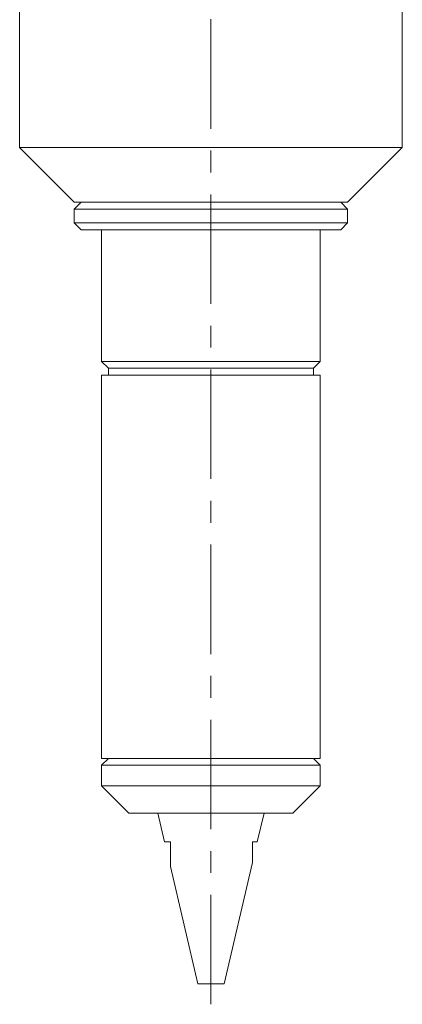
# Model space of a CAD drawing. Header units: inches. Extents: x 1.9 to 18.8, y 1.1 to 16.1.
# Tile 14 of 34: x 16.9 to 18.6, y 4.9 to 9.4. Entities that reach past the tile are written whole.
import ezdxf

# ---------------------------------------------------------------- set-up
doc = ezdxf.new("R2010")
doc.units = ezdxf.units.IN
doc.header["$MEASUREMENT"] = 0
doc.linetypes.add('CENTERX2', pattern=[0.8, 0.5, -0.1, 0.1, -0.1])
doc.layers.add('SLD-0', color=7, linetype='Continuous')

msp = doc.modelspace()

# ---------------------------------------------------------------- linework, layer by layer
at = {"color": 7, "linetype": 'Continuous', "lineweight": 15}
for p, q in [((18.6382, 8.8024), (18.6382, 10.8024)), ((16.8882, 9.518), (16.8882, 8.8024)), ((16.8882, 8.8024), (17.1382, 8.5524)), ((18.6382, 8.8024), (16.8882, 8.8024)), ((18.3882, 8.5524), (18.6382, 8.8024)), ((17.1695, 8.5524), (17.1382, 8.5212)), ((18.3882, 8.5524), (17.1382, 8.5524)), ((18.3882, 8.5212), (18.357, 8.5524)), ((17.1382, 8.5212), (17.1382, 8.4587)), ((17.1382, 8.5212), (18.3882, 8.5212)), ((18.3882, 8.4587), (18.3882, 8.5212)), ((17.1382, 8.4587), (17.1695, 8.4274)), ((17.1382, 8.4587), (18.3882, 8.4587)), ((18.357, 8.4274), (18.3882, 8.4587)), ((17.1695, 8.4274), (18.357, 8.4274)), ((17.2632, 8.4274), (17.2632, 7.8259)), ((18.2632, 7.8259), (18.2632, 8.4274)), ((17.2632, 7.8259), (17.2945, 7.7947)), ((17.8703, 7.8259), (17.2632, 7.8259)), ((17.2945, 7.7947), (17.2945, 7.7634)), ((17.8636, 7.7947), (17.2945, 7.7947)), ((18.232, 7.7947), (17.8636, 7.7947)), ((18.2632, 7.8259), (17.8703, 7.8259)), ((18.232, 7.7947), (18.2632, 7.8259)), ((18.232, 7.7634), (18.232, 7.7947)), ((17.2632, 7.7634), (17.2632, 6.0124)), ((17.8703, 7.7634), (17.2632, 7.7634)), ((18.2632, 7.7634), (17.8703, 7.7634)), ((18.2632, 6.0124), (18.2632, 7.7634)), ((17.2945, 6.0124), (17.2632, 5.9812)), ((17.8703, 6.0124), (17.2632, 6.0124)), ((18.2632, 6.0124), (17.8703, 6.0124)), ((18.2632, 5.9812), (18.232, 6.0124)), ((17.2632, 5.9812), (17.2632, 5.8874)), ((18.2632, 5.9812), (17.2632, 5.9812)), ((18.2632, 5.8874), (18.2632, 5.9812)), ((17.2632, 5.8874), (17.3882, 5.7624)), ((17.7632, 5.8874), (17.2632, 5.8874)), ((18.2632, 5.8874), (17.7632, 5.8874)), ((18.1382, 5.7624), (18.2632, 5.8874)), ((17.7632, 5.7624), (17.3882, 5.7624)), ((17.5207, 5.7624), (17.5513, 5.6314)), ((18.1382, 5.7624), (17.7632, 5.7624)), ((17.9751, 5.6314), (18.0057, 5.7624)), ((17.5513, 5.6314), (17.578, 5.6314)), ((17.953, 5.6314), (17.9751, 5.6314)), ((17.8235, 4.9824), (17.9531, 5.537)), ((17.5779, 5.5176), (17.703, 4.9824)), ((17.703, 4.9824), (17.8235, 4.9824))]:
    msp.add_line(p, q, dxfattribs=at)
for points, knots in [([(17.578, 5.6314), (17.578, 5.6273), (17.578, 5.6212), (17.578, 5.6131), (17.578, 5.602), (17.578, 5.587), (17.578, 5.5715), (17.578, 5.5613), (17.578, 5.5532), (17.578, 5.5463), (17.578, 5.5398), (17.578, 5.5336), (17.578, 5.528), (17.578, 5.5238), (17.578, 5.5211), (17.578, 5.5192), (17.578, 5.5181), (17.578, 5.5175), (17.578, 5.5176), (17.578, 5.5177)], [0, 0, 0, 0, 0.085302, 0.127964, 0.170608, 0.320398, 0.449317, 0.513938, 0.555788, 0.639716, 0.681842, 0.723703, 0.808283, 0.851235, 0.876169, 0.926663, 0.952323, 0.977269, 1, 1, 1, 1]), ([(17.953, 5.537), (17.953, 5.5369), (17.953, 5.5368), (17.953, 5.539), (17.953, 5.5428), (17.953, 5.5481), (17.953, 5.5531), (17.953, 5.5595), (17.953, 5.5674), (17.953, 5.5745), (17.953, 5.5821), (17.953, 5.5934), (17.953, 5.6043), (17.953, 5.6145), (17.953, 5.6219), (17.953, 5.6276), (17.953, 5.6314)], [0, 0, 0, 0, 0.052503, 0.0847, 0.208643, 0.248138, 0.287627, 0.388661, 0.449842, 0.517799, 0.585901, 0.653694, 0.815099, 0.861276, 0.907392, 1, 1, 1, 1])]:
    msp.add_open_spline(points, degree=3, knots=knots, dxfattribs=at)
at = {"layer": 'SLD-0', "color": 7, "linetype": 'CENTERX2', "lineweight": 0}
msp.add_line((17.7632, 4.8888), (17.7632, 11.789), dxfattribs=at)

doc.saveas('drawing.dxf')
